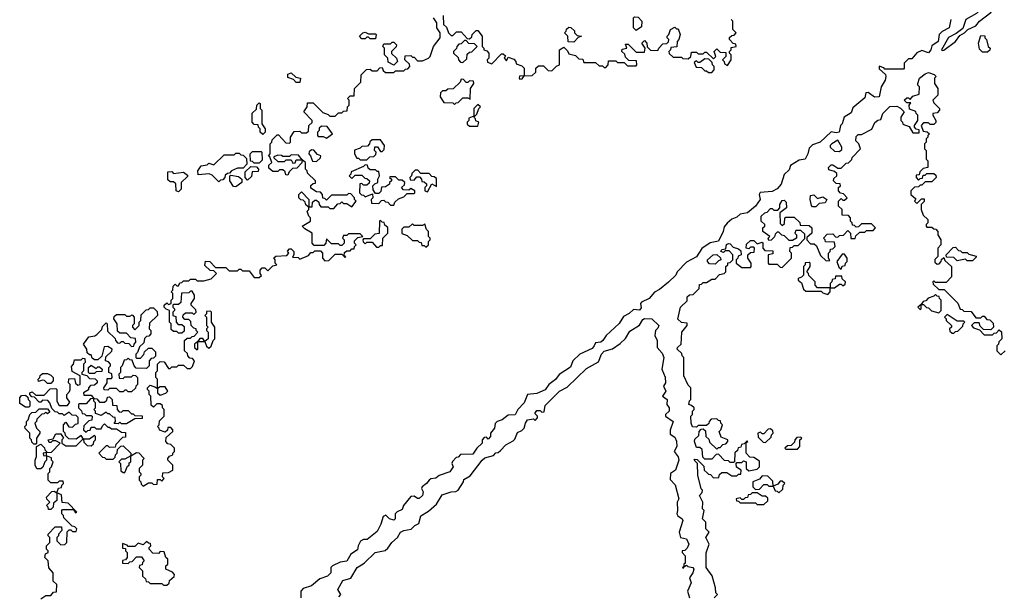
# Model space of a CAD drawing. Extents: x 2769579 to 2883812, y 684207 to 828660.
# Tile 216 of 256: x 2799860 to 2805715, y 762324 to 765754. Entities that reach past the tile are written whole.
import ezdxf

# ---------------------------------------------------------------- set-up
doc = ezdxf.new("R2010")
doc.units = 0

msp = doc.modelspace()

# ---------------------------------------------------------------- linework, layer by layer
at = {"layer": '0CON02XD'}
for points in [[(2805345, 765570), (2805355, 765572.5), (2805425, 765623.3), (2805450, 765660), (2805477.5, 765675), (2805497.5, 765695), (2805545, 765717.5), (2805567.5, 765745), (2805635, 765797.5), (2805664, 765846), (2805710, 765860), (2805708.8, 765888.8), (2805685, 765896), (2805625, 765863.3), (2805587.5, 765855), (2805569.2, 765810.8), (2805549.7, 765790.3), (2805486.7, 765755), (2805468, 765702), (2805428.8, 765671.2), (2805382.7, 765647.3), (2805342.5, 765575), (2805345, 765570)], [(2802378.3, 765778.3), (2802380, 765725), (2802398.3, 765708.3), (2802410, 765675), (2802425, 765660), (2802435, 765660), (2802458.3, 765681.7), (2802485, 765682.5), (2802521.7, 765641.7), (2802535, 765640), (2802548.3, 765651.7), (2802550, 765665), (2802561.7, 765678.3), (2802575, 765690), (2802585, 765690), (2802610, 765655), (2802610, 765595), (2802620, 765585), (2802620, 765575), (2802638.3, 765568.3), (2802650, 765555), (2802650, 765525), (2802640, 765515), (2802641.7, 765501.7), (2802668.3, 765491.7), (2802725, 765550), (2802735, 765550), (2802748.3, 765538.3), (2802740, 765525), (2802755, 765510), (2802765, 765530), (2802798.3, 765518.3), (2802810, 765505), (2802811.7, 765491.7), (2802845, 765480), (2802860, 765465), (2802860, 765420), (2802831.7, 765418.3), (2802830, 765405), (2802835, 765400), (2802848.3, 765401.7), (2802860, 765420), (2802908.3, 765421.7), (2802928.3, 765441.7), (2802930, 765465), (2802945, 765480), (2802975, 765480), (2803001.7, 765451.7), (2803025, 765450), (2803051.7, 765478.3), (2803070, 765485), (2803070, 765575), (2803095, 765590), (2803118.3, 765568.3), (2803125, 765550), (2803165, 765540), (2803185, 765520), (2803208.3, 765518.3), (2803215, 765500), (2803285, 765500), (2803305, 765480), (2803325, 765480), (2803335, 765470), (2803345, 765470), (2803360, 765485), (2803361.7, 765508.3), (2803405, 765510), (2803415, 765500), (2803455, 765500), (2803475, 765480), (2803525, 765480), (2803530, 765485), (2803528.3, 765508.3), (2803481.7, 765511.7), (2803461.7, 765531.7), (2803458.3, 765548.3), (2803440, 765565), (2803441.7, 765578.3), (2803470, 765585), (2803461.7, 765608.3), (2803478.3, 765608.3), (2803525, 765560), (2803575, 765560), (2803580, 765585), (2803560, 765615), (2803575, 765630), (2803590, 765615), (2803591.7, 765591.7), (2803611.7, 765571.7), (2803655, 765570), (2803660, 765585), (2803685, 765610), (2803707.5, 765612.5), (2803718.3, 765621.7), (2803720, 765635), (2803710, 765645), (2803710, 765655), (2803720, 765665), (2803730, 765695), (2803755, 765710), (2803765, 765700), (2803775, 765700), (2803787.5, 765665), (2803780, 765635), (2803770, 765625), (2803768.3, 765591.7), (2803731.7, 765588.3), (2803730, 765575), (2803720, 765565), (2803721.7, 765551.7), (2803745, 765530), (2803795, 765530), (2803803, 765523), (2803835, 765520), (2803850, 765535), (2803855, 765560), (2803885, 765560), (2803895, 765550), (2803925, 765550), (2803935, 765560), (2803945, 765560), (2803985, 765520), (2804000, 765535), (2803990, 765565), (2804005, 765580), (2804025, 765560), (2804058.3, 765558.3), (2804060, 765535), (2804040, 765515), (2804050, 765505), (2804051.7, 765491.7), (2804068.3, 765481.7), (2804090, 765515), (2804090, 765545), (2804080, 765555), (2804080, 765565), (2804090, 765575), (2804091.7, 765588.3), (2804120, 765595), (2804118.3, 765608.3), (2804101.7, 765611.7), (2804080, 765635), (2804081.7, 765648.3), (2804095, 765660), (2804108.3, 765661.7), (2804120, 765675), (2804100, 765695), (2804100, 765745), (2804090, 765755)], [(2801348.3, 764938.3), (2801340, 764945), (2801350, 764955), (2801350, 765015), (2801360, 765025), (2801361.7, 765038.3), (2801391.7, 765068.3), (2801398.3, 765068.3), (2801441.7, 765021.7), (2801465, 765020), (2801470, 765025), (2801470, 765055), (2801491.7, 765088.3), (2801525, 765090), (2801535, 765080), (2801565, 765080), (2801578.3, 765091.7), (2801580, 765125), (2801598.3, 765141.7), (2801600, 765155), (2801550, 765205), (2801570, 765235), (2801571.7, 765258.3), (2801605, 765260), (2801661.7, 765201.7), (2801695, 765190), (2801705, 765180), (2801735, 765180), (2801755, 765200), (2801775, 765200), (2801785, 765210), (2801808.3, 765211.7), (2801810, 765235), (2801820, 765245), (2801820, 765275), (2801810, 765285), (2801825, 765300), (2801848.3, 765301.7), (2801850, 765345), (2801888.3, 765381.7), (2801890, 765425), (2801921.7, 765458.3), (2801945, 765460), (2801955, 765450), (2801985, 765450), (2802001.7, 765468.3), (2802015, 765470), (2802021.7, 765451.7), (2802035, 765440), (2802085, 765440), (2802095, 765450), (2802145, 765450), (2802155, 765460), (2802168.3, 765461.7), (2802180, 765475), (2802178.3, 765488.3), (2802150, 765515), (2802151.7, 765538.3), (2802185, 765540), (2802195, 765530), (2802205, 765530), (2802225, 765510), (2802255, 765510), (2802290, 765525), (2802300, 765535), (2802320, 765595), (2802360, 765645), (2802360, 765675), (2802340, 765705), (2802340, 765735), (2802320, 765765)], [(2805397.5, 765755), (2805387.5, 765705), (2805346.4, 765683.6), (2805327.5, 765665), (2805322.5, 765625), (2805285, 765597.5), (2805278.8, 765575), (2805265, 765557.5), (2805225, 765570), (2805195, 765557.5), (2805165, 765520), (2805145, 765520), (2805120, 765495), (2805120, 765465), (2805115, 765460), (2805005, 765460), (2804998.3, 765468.3), (2804971.7, 765478.3), (2804971.7, 765461.7), (2805008.3, 765428.3), (2805010, 765415), (2805007.5, 765395), (2804982.5, 765355), (2804970, 765295), (2804943, 765293), (2804905, 765320), (2804891.7, 765318.3), (2804885, 765290), (2804815, 765230), (2804805, 765200), (2804762.5, 765175), (2804750, 765135), (2804740, 765125), (2804732.5, 765085), (2804715, 765080), (2804685, 765087.5), (2804620, 765025), (2804575, 765010), (2804555, 764990), (2804547.5, 764955), (2804530, 764925), (2804495, 764917.5), (2804443.6, 764886.4), (2804435, 764860), (2804406.4, 764833.6), (2804387.5, 764775), (2804365, 764748), (2804335, 764732.5), (2804263.3, 764726.7), (2804257.5, 764715), (2804263.3, 764685), (2804235.9, 764644.1), (2804187.5, 764605), (2804145, 764597.5), (2804125, 764580), (2804095, 764567.5), (2804067, 764543), (2804048.3, 764521.7), (2804042.5, 764495), (2804015, 764436.7), (2803965, 764426.7), (2803917, 764393), (2803885, 764342.5), (2803825, 764312.5), (2803770, 764255), (2803762.5, 764235), (2803717.7, 764192.3), (2803665, 764148.8), (2803635.8, 764134.2), (2803602.5, 764095), (2803557, 764073), (2803552.5, 764065), (2803555, 764040), (2803545, 764026.7), (2803510, 764030), (2803483.6, 764006.4), (2803450.7, 763989.3), (2803425, 763947.5), (2803347.5, 763875), (2803327.5, 763845), (2803315, 763836.7), (2803285, 763832.5), (2803276.7, 763815), (2803265, 763797.5), (2803190, 763765), (2803150, 763725), (2803135, 763687.5), (2803067, 763643), (2803046.4, 763613.6), (2803007.5, 763585), (2802985, 763552.5), (2802935, 763530), (2802880, 763525), (2802860, 763475), (2802822.5, 763435), (2802806.4, 763403.6), (2802765, 763402.5), (2802730, 763375), (2802700, 763365), (2802688.3, 763351.7), (2802682.5, 763325), (2802660, 763295), (2802660, 763275), (2802645, 763260), (2802635, 763270), (2802621.7, 763268.3), (2802610, 763255), (2802610, 763235), (2802577.5, 763205), (2802555, 763170), (2802481.7, 763168.3), (2802468.3, 763151.7), (2802455, 763150), (2802433, 763127), (2802430, 763115), (2802437.5, 763095), (2802417.5, 763065), (2802355, 763043.3), (2802335, 763026.7), (2802305, 763023.8), (2802294, 763016), (2802280, 762995), (2802252.5, 762975), (2802250, 762965), (2802260, 762945), (2802255, 762923.3), (2802235, 762906.7), (2802225, 762906.7), (2802205, 762920), (2802185, 762917.5), (2802142.5, 762865), (2802135, 762840), (2802105, 762827.5), (2802092.5, 762815), (2802092.5, 762785), (2802085, 762777.5), (2802060, 762785), (2802037, 762807), (2802020.7, 762799.3), (2802007, 762753), (2801985, 762710), (2801927, 762663), (2801905, 762662.5), (2801887, 762653), (2801872.5, 762625), (2801868.3, 762601.7), (2801830, 762575), (2801805, 762532.5), (2801765, 762526.7), (2801720, 762505), (2801710, 762495), (2801710, 762465), (2801690, 762445), (2801645, 762427.5), (2801595, 762387.5), (2801545, 762370), (2801532.5, 762355), (2801532.5, 762315)], [(2803525, 765690), (2803510, 765705), (2803510, 765765), (2803515, 765770), (2803538.3, 765768.3), (2803560, 765745), (2803558.3, 765711.7), (2803525, 765690)], [(2801975, 765640), (2801945, 765640), (2801935, 765650), (2801925, 765650), (2801915, 765640), (2801895, 765640), (2801880, 765655), (2801900, 765675), (2801915, 765680), (2801935, 765670), (2801975, 765670), (2801980, 765665), (2801975, 765640)], [(2803155, 765620), (2803121.7, 765621.7), (2803120, 765655), (2803100, 765675), (2803110, 765685), (2803111.7, 765698.3), (2803125, 765710), (2803137, 765707), (2803158.3, 765688.3), (2803160, 765675), (2803175, 765660), (2803200, 765655), (2803181.7, 765648.3), (2803155, 765620)], [(2805615, 765560), (2805585, 765560), (2805568.3, 765578.3), (2805562.5, 765615), (2805575, 765660), (2805598.3, 765658.3), (2805600, 765645), (2805610, 765635), (2805620, 765595), (2805630, 765585), (2805628.3, 765571.7), (2805615, 765560)], [(2802085, 765482.5), (2802051.7, 765501.7), (2802050, 765525), (2802030, 765545), (2802030, 765585), (2802020, 765595), (2802025, 765610), (2802065, 765610), (2802075, 765620), (2802085, 765620), (2802100, 765605), (2802098.3, 765591.7), (2802070, 765565), (2802071.7, 765551.7), (2802100, 765525), (2802107.5, 765505), (2802085, 765482.5)], [(2802495, 765500), (2802518.3, 765521.7), (2802521.7, 765548.3), (2802535, 765560), (2802548.3, 765561.7), (2802580, 765595), (2802565, 765610), (2802531.7, 765611.7), (2802515, 765630), (2802505, 765630), (2802485, 765610), (2802471.7, 765608.3), (2802460, 765595), (2802458.3, 765581.7), (2802440, 765565), (2802440, 765555), (2802468.3, 765528.3), (2802470, 765515), (2802481.7, 765501.7), (2802495, 765500)], [(2803975, 765440), (2803990, 765455), (2803990, 765475), (2803980, 765485), (2803978.3, 765498.3), (2803958.3, 765518.3), (2803935, 765520), (2803905, 765500), (2803895, 765500), (2803885, 765510), (2803871.7, 765498.3), (2803881.7, 765471.7), (2803915, 765470), (2803935, 765450), (2803945, 765450), (2803955, 765440), (2803975, 765440)], [(2801525, 765380), (2801505, 765380), (2801488.3, 765398.3), (2801455, 765410), (2801455, 765430), (2801475, 765437.5), (2801501.7, 765411.7), (2801530, 765405), (2801525, 765380)], [(2804831.7, 764468.3), (2804855, 764490), (2804885, 764490), (2804895, 764500), (2804935, 764500), (2804950, 764515), (2804925, 764540), (2804865, 764540), (2804848.3, 764521.7), (2804835, 764520), (2804825, 764530), (2804811.7, 764531.7), (2804810, 764545), (2804800, 764555), (2804800, 764575), (2804788.3, 764588.3), (2804751.7, 764591.7), (2804750, 764625), (2804730, 764645), (2804730, 764675), (2804745, 764690), (2804755, 764680), (2804765, 764680), (2804780, 764695), (2804758.3, 764718.3), (2804741.7, 764721.7), (2804730, 764735), (2804730, 764755), (2804740, 764765), (2804738.3, 764778.3), (2804715, 764780), (2804700, 764795), (2804701.7, 764808.3), (2804720, 764825), (2804718.3, 764838.3), (2804705, 764850), (2804671.7, 764861.7), (2804670, 764875), (2804685, 764890), (2804695, 764890), (2804725, 764870), (2804745, 764870), (2804775, 764900), (2804788.3, 764901.7), (2804808.3, 764921.7), (2804810, 764935), (2804860, 764985), (2804850, 765015), (2804833, 765033), (2804835, 765060), (2804845, 765070), (2804865, 765070), (2804926.4, 765103.6), (2804945, 765142.5), (2804963.3, 765156.7), (2804980, 765160), (2804992.5, 765195), (2805035, 765237.5), (2805075, 765240), (2805098.3, 765228.3), (2805120, 765205), (2805100, 765175), (2805100, 765155), (2805110, 765145), (2805111.7, 765131.7), (2805148.3, 765118.3), (2805171.7, 765081.7), (2805208.3, 765081.7), (2805208.3, 765098.3), (2805191.7, 765101.7), (2805180, 765115), (2805180, 765125), (2805200, 765155), (2805200, 765185), (2805190, 765195), (2805188.3, 765208.3), (2805151.7, 765221.7), (2805150, 765245), (2805158.3, 765258.3), (2805135, 765260), (2805120, 765275), (2805135, 765290), (2805145, 765290), (2805155, 765280), (2805171.7, 765298.3), (2805208.3, 765311.7), (2805210, 765355), (2805200, 765365), (2805200, 765375), (2805211.2, 765405), (2805245, 765432.5), (2805265, 765440), (2805297, 765427), (2805310, 765415), (2805300, 765405), (2805300, 765375), (2805320, 765345), (2805320, 765305), (2805290, 765275), (2805295, 765260), (2805330, 765225), (2805330, 765215), (2805315, 765200), (2805290, 765195), (2805290, 765185), (2805307.5, 765155), (2805307, 765143), (2805295, 765130), (2805275, 765130), (2805265, 765140), (2805235, 765140), (2805220, 765125), (2805231.7, 765091.7), (2805257, 765087), (2805270, 765075), (2805260, 765065), (2805260, 765055), (2805250, 765045), (2805250, 765025), (2805240, 765015), (2805240, 764985), (2805250, 764975), (2805250, 764925), (2805260, 764915), (2805260, 764875), (2805231.7, 764868.3), (2805211.7, 764848.3), (2805208.3, 764831.7), (2805191.7, 764828.3), (2805190, 764815), (2805205, 764800), (2805215, 764810), (2805228.3, 764811.7), (2805231.7, 764828.3), (2805245, 764830), (2805255, 764840), (2805295, 764840), (2805308.3, 764828.3), (2805310, 764815), (2805285, 764790), (2805245, 764790), (2805225, 764770), (2805215, 764770), (2805205, 764760), (2805181.7, 764758.3), (2805160, 764735), (2805160, 764715), (2805188.3, 764688.3), (2805180, 764675), (2805195, 764660), (2805221.7, 764688.3), (2805238.3, 764688.3), (2805238.3, 764671.7), (2805220, 764655), (2805220, 764625), (2805231.7, 764591.7), (2805260, 764565), (2805260, 764545), (2805250, 764535), (2805250, 764525), (2805255, 764520), (2805285, 764520), (2805295, 764510), (2805308.3, 764508.3), (2805320, 764495), (2805320, 764475), (2805337.5, 764445), (2805337.5, 764415), (2805320, 764395), (2805320, 764345), (2805301.7, 764328.3), (2805301.7, 764311.7), (2805315, 764300), (2805328.3, 764301.7), (2805340, 764315), (2805341.7, 764328.3), (2805355, 764340), (2805361.7, 764321.7), (2805400, 764285), (2805400, 764225), (2805368.3, 764191.7), (2805305, 764190), (2805295, 764200), (2805290, 764195), (2805291.7, 764181.7), (2805325, 764150), (2805358.3, 764148.3), (2805438.3, 764068.3), (2805451.7, 764031.7), (2805465, 764030), (2805475, 764020), (2805518.3, 764018.3), (2805545, 763980), (2805575, 763980), (2805585, 763990), (2805595, 763990), (2805611.7, 763971.7), (2805628.3, 763968.3), (2805648.3, 763948.3), (2805650, 763925), (2805635, 763910), (2805591.7, 763911.7), (2805571.7, 763931.7), (2805565, 763950), (2805535, 763950), (2805520, 763935), (2805531.7, 763921.7), (2805568.3, 763908.3), (2805595, 763880), (2805645, 763880), (2805655, 763890), (2805668.3, 763891.7), (2805685, 763910), (2805698.3, 763898.3), (2805700, 763855), (2805681.7, 763838.3), (2805680, 763825), (2805670, 763815), (2805670, 763785), (2805695, 763760), (2805720, 763785)], [(2802445, 765250), (2802455, 765260), (2802468.3, 765261.7), (2802495, 765290), (2802525, 765290), (2802538.3, 765281.7), (2802540, 765345), (2802560, 765375), (2802558.3, 765388.3), (2802535, 765390), (2802525, 765380), (2802515, 765380), (2802498.3, 765398.3), (2802485, 765400), (2802478.3, 765381.7), (2802438.3, 765341.7), (2802405, 765340), (2802395, 765330), (2802375, 765330), (2802361.7, 765318.3), (2802360, 765295), (2802381.7, 765261.7), (2802435, 765260), (2802445, 765250)], [(2801305, 765070), (2801290, 765085), (2801290, 765105), (2801280, 765115), (2801278.3, 765128.3), (2801255, 765130), (2801242.5, 765145), (2801243, 765197), (2801268.3, 765221.7), (2801270, 765245), (2801285, 765260), (2801290, 765255), (2801290, 765225), (2801300, 765215), (2801300, 765135), (2801320, 765105), (2801320, 765085), (2801305, 765070)], [(2802585, 765120), (2802590, 765145), (2802571.7, 765151.7), (2802570, 765165), (2802560, 765175), (2802578.3, 765191.7), (2802590, 765225), (2802600, 765235), (2802585, 765250), (2802560, 765225), (2802560, 765180), (2802531.7, 765168.3), (2802530, 765155), (2802520, 765145), (2802521.7, 765131.7), (2802535, 765120), (2802585, 765120)], [(2801685, 765050), (2801720, 765075), (2801688.3, 765118.3), (2801655, 765120), (2801641.7, 765108.3), (2801640, 765095), (2801630, 765085), (2801630, 765065), (2801635, 765060), (2801665, 765060), (2801685, 765050)], [(2801925, 764920), (2801941.7, 764938.3), (2801965, 764940), (2801978.3, 764951.7), (2801980, 764965), (2801970, 764975), (2801971.7, 764998.3), (2801988.3, 764998.3), (2802005, 764970), (2802015, 764970), (2802028.3, 764981.7), (2802030, 765005), (2802005, 765040), (2801955, 765040), (2801941.7, 765028.3), (2801940, 765015), (2801928.3, 765001.7), (2801895, 765000), (2801885, 764990), (2801851.7, 764978.3), (2801850, 764955), (2801865, 764930), (2801875, 764930), (2801885, 764920), (2801925, 764920)], [(2804735, 764970), (2804748.3, 764981.7), (2804748.8, 764995), (2804725, 765037.5), (2804690, 765015), (2804680, 765005), (2804680, 764995), (2804705, 764972.5), (2804735, 764970)], [(2801045, 764790), (2801005, 764830), (2800987, 764837), (2800921.7, 764831.7), (2800920, 764855), (2800940, 764885), (2800975, 764890), (2800985, 764900), (2801015, 764890), (2801075, 764950), (2801135, 764950), (2801145, 764960), (2801165, 764960), (2801175, 764950), (2801188.3, 764948.3), (2801208.3, 764928.3), (2801210, 764895), (2801188.3, 764871.7), (2801155, 764870), (2801120, 764855), (2801108.3, 764841.7), (2801095, 764840), (2801081.7, 764828.3), (2801080, 764815), (2801068.3, 764801.7), (2801055, 764800), (2801045, 764790)], [(2801285, 764900), (2801255, 764900), (2801245, 764910), (2801231.7, 764911.7), (2801230, 764955), (2801245, 764970), (2801295, 764970), (2801300, 764965), (2801301.7, 764918.3), (2801285, 764900)], [(2801625, 764910), (2801648.3, 764931.7), (2801650, 764945), (2801631.7, 764951.7), (2801608.3, 764978.3), (2801595, 764980), (2801581.7, 764968.3), (2801580, 764955), (2801590, 764945), (2801601.7, 764911.7), (2801625, 764910)], [(2800158.3, 763478.3), (2800140, 763505), (2800140, 763525), (2800157, 763543), (2800160, 763555), (2800160, 763585), (2800150, 763595), (2800151.7, 763618.3), (2800185, 763620), (2800191.7, 763591.7), (2800205, 763580), (2800220, 763585), (2800220, 763635), (2800171.7, 763661.7), (2800168.3, 763691.7), (2800180, 763705), (2800185, 763730), (2800225, 763730), (2800235, 763740), (2800248.3, 763738.3), (2800250, 763715), (2800240, 763705), (2800240, 763665), (2800230, 763655), (2800230, 763645), (2800258.3, 763638.3), (2800275, 763620), (2800308.3, 763618.3), (2800320, 763605), (2800320, 763595), (2800305, 763580), (2800281.7, 763578.3), (2800270, 763565), (2800268.3, 763551.7), (2800240, 763535), (2800241.7, 763521.7), (2800285, 763520), (2800300, 763500), (2800281.7, 763498.3), (2800255, 763470), (2800215, 763470), (2800210, 763465), (2800210, 763445), (2800228.3, 763428.3), (2800231.7, 763411.7), (2800245, 763410), (2800255, 763400), (2800285, 763400), (2800290, 763395), (2800288.3, 763371.7), (2800271.7, 763368.3), (2800241.7, 763338.3), (2800240, 763315), (2800255, 763300), (2800265, 763310), (2800278.3, 763311.7), (2800285, 763330), (2800305, 763330), (2800315, 763320), (2800345, 763320), (2800351.7, 763338.3), (2800365, 763350), (2800385, 763330), (2800395, 763330), (2800405, 763320), (2800435, 763320), (2800465, 763300), (2800488.3, 763298.3), (2800488.3, 763271.7), (2800471.7, 763268.3), (2800431.7, 763228.3), (2800428.3, 763211.7), (2800395, 763210), (2800385, 763220), (2800375, 763220), (2800330, 763175), (2800351.7, 763151.7), (2800365, 763150), (2800375, 763140), (2800415, 763140), (2800428.3, 763151.7), (2800430, 763165), (2800440, 763175), (2800441.7, 763198.3), (2800461.7, 763218.3), (2800475, 763220), (2800520, 763175), (2800520, 763160), (2800485, 763140), (2800465, 763140), (2800450, 763125), (2800460, 763115), (2800461.7, 763071.7), (2800475, 763060), (2800485, 763060), (2800501.7, 763098.3), (2800510, 763105), (2800511.7, 763118.3), (2800520, 763125), (2800520, 763160), (2800555, 763180), (2800568.3, 763178.3), (2800600, 763145), (2800590, 763135), (2800590, 763105), (2800570, 763085), (2800570, 763065), (2800580, 763055), (2800580, 763045), (2800570, 763035), (2800570, 763015), (2800580, 763005), (2800581.7, 762991.7), (2800595, 762980), (2800625, 763000), (2800645, 763000), (2800655, 762990), (2800678.3, 762991.7), (2800680, 763020), (2800695, 763020), (2800705, 763010), (2800720, 763025), (2800710, 763035), (2800711.7, 763058.3), (2800745, 763060), (2800770, 763075), (2800770, 763105), (2800740, 763135), (2800740, 763145), (2800751.7, 763158.3), (2800770, 763165), (2800770, 763175), (2800780, 763185), (2800780, 763205), (2800758.3, 763228.3), (2800741.7, 763231.7), (2800730, 763245), (2800731.7, 763268.3), (2800770, 763305), (2800770, 763315), (2800758.3, 763328.3), (2800741.7, 763328.3), (2800738.3, 763311.7), (2800725, 763300), (2800691.7, 763311.7), (2800690, 763325), (2800680, 763335), (2800690, 763345), (2800691.7, 763368.3), (2800720, 763395), (2800720, 763435), (2800710, 763445), (2800708.3, 763458.3), (2800695, 763470), (2800675, 763470), (2800655, 763450), (2800641.7, 763461.7), (2800640, 763515), (2800630, 763525), (2800630, 763545), (2800620, 763555), (2800620, 763565), (2800635, 763580), (2800668.3, 763568.3), (2800680, 763560), (2800680, 763535), (2800695, 763520), (2800728.3, 763531.7), (2800740, 763545), (2800725, 763570), (2800695, 763570), (2800680, 763560), (2800680, 763615), (2800670, 763625), (2800670, 763655), (2800680, 763665), (2800680, 763705), (2800695, 763720), (2800718.3, 763718.3), (2800745, 763680), (2800755, 763680), (2800765, 763690), (2800795, 763690), (2800805, 763700), (2800835, 763700), (2800855, 763680), (2800875, 763680), (2800888.3, 763691.7), (2800900, 763725), (2800888.3, 763738.3), (2800871.7, 763741.7), (2800860, 763755), (2800858.3, 763768.3), (2800840, 763785), (2800840, 763845), (2800855, 763860), (2800875, 763860), (2800885, 763870), (2800898.3, 763871.7), (2800920, 763895), (2800910, 763905), (2800910, 763915), (2800895, 763920), (2800880, 763935), (2800878.3, 763958.3), (2800865, 763970), (2800841.7, 763971.7), (2800830, 763985), (2800831.7, 763998.3), (2800845, 764010), (2800885, 764010), (2800895, 764000), (2800910, 764015), (2800908.3, 764028.3), (2800880, 764055), (2800880, 764065), (2800900, 764095), (2800900, 764115), (2800885, 764140), (2800875, 764140), (2800865, 764130), (2800821.7, 764128.3), (2800818.3, 764071.7), (2800805, 764060), (2800775, 764060), (2800770, 764055), (2800770, 764045), (2800780, 764035), (2800780, 764025), (2800770, 764015), (2800770, 763995), (2800788.3, 763988.3), (2800790, 763955), (2800801.7, 763941.7), (2800825, 763940), (2800838.3, 763928.3), (2800838.3, 763901.7), (2800825, 763890), (2800805, 763890), (2800795, 763900), (2800775, 763900), (2800761.7, 763911.7), (2800760, 763945), (2800750, 763955), (2800750, 764025), (2800731.7, 764031.7), (2800720, 764045), (2800720, 764055), (2800735, 764070), (2800745, 764060), (2800760, 764065), (2800760, 764085), (2800770, 764095), (2800770, 764125), (2800760, 764135), (2800770, 764145), (2800771.7, 764168.3), (2800785, 764180), (2800795, 764170), (2800805, 764170), (2800811.7, 764188.3), (2800825, 764190), (2800835, 764200), (2800865, 764200), (2800875, 764210), (2800905, 764210), (2800915, 764200), (2800955, 764200), (2800998.3, 764211.7), (2801030, 764245), (2801015, 764260), (2800991.7, 764261.7), (2800961.7, 764291.7), (2800965, 764317.5), (2800990, 764315), (2801025, 764280), (2801085, 764280), (2801105, 764260), (2801155, 764260), (2801165, 764270), (2801175, 764270), (2801185, 764260), (2801225, 764260), (2801255, 764220), (2801285, 764220), (2801298.3, 764231.7), (2801290, 764245), (2801290, 764265), (2801301.7, 764278.3), (2801318.3, 764278.3), (2801335, 764260), (2801358.3, 764281.7), (2801365, 764290), (2801390, 764295), (2801380, 764305), (2801380, 764325), (2801371.7, 764338.3), (2801382.5, 764347.5), (2801448.3, 764351.7), (2801460, 764365), (2801453, 764377), (2801465, 764390), (2801475, 764390), (2801490, 764375), (2801490, 764355), (2801481.7, 764341.7), (2801515, 764340), (2801525, 764330), (2801578.3, 764351.7), (2801591.7, 764368.3), (2801605, 764370), (2801615, 764380), (2801648.3, 764378.3), (2801660, 764365), (2801660, 764335), (2801675, 764320), (2801698.3, 764321.7), (2801735, 764360), (2801775, 764360), (2801795, 764340), (2801800, 764345), (2801790, 764350), (2801791.7, 764368.3), (2801805, 764380), (2801825, 764380), (2801835, 764390), (2801848.3, 764391.7), (2801850, 764405), (2801860, 764415), (2801850, 764425), (2801851.7, 764438.3), (2801871.7, 764458.3), (2801900, 764465), (2801885, 764480), (2801815, 764480), (2801805, 764470), (2801785, 764470), (2801780, 764455), (2801790, 764445), (2801790, 764425), (2801775, 764410), (2801765, 764410), (2801755, 764420), (2801715, 764420), (2801685, 764450), (2801680, 764425), (2801668.3, 764411.7), (2801611.7, 764411.7), (2801600, 764425), (2801600, 764485), (2801555, 764510), (2801540, 764525), (2801590, 764555), (2801590, 764575), (2801580, 764585), (2801570, 764615), (2801580, 764625), (2801580, 764640), (2801598.3, 764641.7), (2801601.7, 764668.3), (2801615, 764680), (2801625, 764680), (2801638.3, 764668.3), (2801640, 764655), (2801651.7, 764641.7), (2801695, 764640), (2801705, 764630), (2801728.3, 764631.7), (2801751.7, 764658.3), (2801765, 764660), (2801775, 764670), (2801785, 764660), (2801805, 764660), (2801835, 764640), (2801860, 764675), (2801850, 764685), (2801850, 764695), (2801828.3, 764718.3), (2801815, 764720), (2801805, 764710), (2801715, 764710), (2801685, 764680), (2801675, 764690), (2801661.7, 764691.7), (2801660, 764715), (2801648.3, 764728.3), (2801625, 764730), (2801591.7, 764751.7), (2801591.7, 764768.3), (2801605, 764780), (2801618.3, 764781.7), (2801620, 764795), (2801571.7, 764841.7), (2801570, 764855), (2801560, 764865), (2801560, 764905), (2801540, 764920), (2801518.3, 764948.3), (2801475, 764950), (2801465, 764940), (2801425, 764940), (2801417, 764947), (2801395, 764947.5), (2801371.7, 764938.3), (2801371.7, 764931.7), (2801395, 764910), (2801435, 764910), (2801445, 764920), (2801475, 764920), (2801485, 764900), (2801498.3, 764901.7), (2801505, 764920), (2801540, 764920), (2801538.3, 764901.7), (2801508.3, 764871.7), (2801481.7, 764868.3), (2801461.7, 764848.3), (2801455, 764830), (2801441.7, 764831.7), (2801438.3, 764848.3), (2801425, 764860), (2801405, 764860), (2801395, 764850), (2801365, 764850), (2801341.7, 764871.7), (2801341.7, 764888.3), (2801360, 764905), (2801348.3, 764938.3)], [(2800805, 764730), (2800790, 764735), (2800788.3, 764778.3), (2800775, 764790), (2800755, 764790), (2800741.7, 764801.7), (2800741.7, 764848.3), (2800765, 764850), (2800775, 764840), (2800835, 764847.5), (2800858.3, 764828.3), (2800858.3, 764821.7), (2800820, 764785), (2800820, 764745), (2800805, 764730)], [(2801215, 764800), (2801200, 764815), (2801201.7, 764848.3), (2801235, 764880), (2801268.3, 764878.3), (2801280, 764865), (2801278.3, 764851.7), (2801241.7, 764848.3), (2801238.3, 764821.7), (2801215, 764800)], [(2802085, 764650), (2802091.7, 764668.3), (2802111.7, 764688.3), (2802145, 764700), (2802165, 764720), (2802205, 764720), (2802210, 764725), (2802210, 764735), (2802185, 764750), (2802175, 764740), (2802141.7, 764741.7), (2802130, 764755), (2802148.3, 764771.7), (2802150, 764785), (2802135, 764800), (2802115, 764800), (2802095, 764820), (2802065, 764820), (2802060, 764815), (2802070, 764805), (2802070, 764795), (2802060, 764785), (2802060, 764775), (2802035, 764760), (2802011.7, 764758.3), (2802008.3, 764731.7), (2801995, 764720), (2801975, 764720), (2801962.5, 764742.5), (2801960, 764765), (2801971.7, 764778.3), (2801990, 764785), (2801990, 764805), (2802000, 764825), (2801995, 764850), (2801985, 764850), (2801975, 764860), (2801945, 764860), (2801931.7, 764871.7), (2801928.3, 764888.3), (2801915, 764890), (2801905, 764880), (2801831.7, 764848.3), (2801830, 764835), (2801820, 764825), (2801835, 764810), (2801855, 764830), (2801895, 764830), (2801911.7, 764811.7), (2801925, 764810), (2801940, 764795), (2801938.3, 764781.7), (2801925, 764770), (2801905, 764770), (2801895, 764780), (2801881.7, 764778.3), (2801880, 764725), (2801891.7, 764711.7), (2801905, 764710), (2801915, 764700), (2801958.3, 764718.3), (2801960, 764695), (2801950, 764685), (2801951.7, 764661.7), (2801995, 764660), (2802011.7, 764678.3), (2802025, 764680), (2802035, 764670), (2802048.3, 764668.3), (2802065, 764650), (2802085, 764650)], [(2802285, 764730), (2802311.7, 764778.3), (2802338.3, 764761.7), (2802338.3, 764808.3), (2802325, 764820), (2802311.7, 764821.7), (2802295, 764840), (2802245, 764840), (2802228.3, 764858.3), (2802211.7, 764858.3), (2802191.7, 764838.3), (2802190, 764825), (2802180, 764815), (2802181.7, 764801.7), (2802205, 764800), (2802221.7, 764818.3), (2802238.3, 764818.3), (2802250, 764805), (2802251.7, 764791.7), (2802265, 764790), (2802278.3, 764778.3), (2802280, 764765), (2802270, 764755), (2802270, 764735), (2802285, 764730)], [(2801145, 764760), (2801131.7, 764761.7), (2801110, 764795), (2801110, 764825), (2801115, 764830), (2801161.7, 764821.7), (2801180, 764805), (2801180, 764785), (2801145, 764760)], [(2801580, 764640), (2801575, 764640), (2801561.7, 764651.7), (2801558.3, 764668.3), (2801545, 764680), (2801531.7, 764681.7), (2801520, 764695), (2801520, 764715), (2801535, 764730), (2801580, 764685), (2801580, 764640)], [(2803990, 762315), (2804010, 762335), (2804000, 762345), (2803997.5, 762375), (2803977, 762447), (2803942.5, 762495), (2803943, 762583), (2803960, 762635), (2803940, 762675), (2803960, 762705), (2803940, 762725), (2803940, 762765), (2803920, 762785), (2803930, 762835), (2803920, 762845), (2803922.5, 762885), (2803902.5, 762925), (2803918.3, 762941.7), (2803920, 762955), (2803913, 762963), (2803892.5, 763045), (2803890, 763115), (2803870, 763135), (2803875, 763140), (2803888.3, 763138.3), (2803928.3, 763098.3), (2803930, 763075), (2803948.3, 763058.3), (2803955, 763050), (2803968.3, 763048.3), (2803985, 763030), (2804018.3, 763031.7), (2804021.7, 763048.3), (2804035, 763060), (2804065, 763060), (2804095, 763040), (2804125, 763040), (2804135, 763050), (2804148.3, 763051.7), (2804150, 763075), (2804121.7, 763091.7), (2804120, 763115), (2804125, 763120), (2804155, 763120), (2804165, 763130), (2804180, 763125), (2804180, 763085), (2804195, 763070), (2804245, 763080), (2804260, 763095), (2804258.3, 763128.3), (2804225, 763150), (2804201.7, 763151.7), (2804180, 763175), (2804180, 763240), (2804190, 763245), (2804185, 763250), (2804168.3, 763231.7), (2804151.7, 763228.3), (2804148.3, 763211.7), (2804131.7, 763208.3), (2804128.3, 763191.7), (2804111.7, 763178.3), (2804110, 763125), (2804105, 763120), (2804085, 763120), (2804075, 763130), (2804051.7, 763131.7), (2804015, 763170), (2804001.7, 763168.3), (2803975, 763140), (2803935, 763140), (2803921.7, 763151.7), (2803918.3, 763198.3), (2803905, 763210), (2803885, 763210), (2803872.5, 763245), (2803875, 763260), (2803898.3, 763281.7), (2803900, 763305), (2803911.7, 763318.3), (2803925, 763320), (2803938.3, 763308.3), (2803940, 763275), (2803958.3, 763258.3), (2803961.7, 763241.7), (2804005, 763200), (2804015, 763210), (2804025, 763210), (2804041.7, 763228.3), (2804058.3, 763231.7), (2804070, 763245), (2804070, 763255), (2804031.7, 763271.7), (2804020, 763305), (2804030, 763315), (2804040, 763345), (2804030, 763355), (2804028.3, 763368.3), (2804015, 763370), (2804005, 763380), (2803971.7, 763378.3), (2803960, 763365), (2803958.3, 763351.7), (2803945, 763340), (2803895, 763340), (2803885, 763330), (2803861.7, 763331.7), (2803852.5, 763355), (2803850, 763395), (2803860, 763405), (2803860, 763425), (2803870, 763435), (2803870, 763445), (2803855, 763460), (2803840, 763465), (2803843, 763487), (2803850, 763495), (2803850, 763565), (2803835, 763580), (2803810, 763635), (2803810, 763745), (2803800, 763755), (2803798.3, 763768.3), (2803770, 763795), (2803771.2, 763805), (2803792.5, 763825), (2803797.5, 763895), (2803830, 763935), (2803828.3, 763948.3), (2803795, 763952.5), (2803773.6, 763973.6), (2803790, 764045), (2803828.3, 764081.7), (2803830, 764105), (2803843, 764117), (2803865, 764120), (2803900, 764155), (2803901.7, 764178.3), (2803915, 764180), (2803925, 764190), (2803945, 764190), (2803975, 764210), (2803995, 764210), (2804021.7, 764238.3), (2804050, 764245), (2804060, 764255), (2804060, 764285), (2804070, 764295), (2804071.7, 764308.3), (2804085, 764310), (2804100, 764325), (2804100, 764355), (2804078.3, 764378.3), (2804055, 764380), (2804045, 764370), (2804030, 764375), (2804035, 764387.5), (2804058.3, 764391.7), (2804063.9, 764416.1), (2804075, 764422.5), (2804085, 764420), (2804101.7, 764401.7), (2804135, 764390), (2804148.3, 764378.3), (2804150, 764355), (2804131.7, 764348.3), (2804130, 764335), (2804120, 764325), (2804120, 764305), (2804155, 764280), (2804205, 764280), (2804210, 764285), (2804210, 764305), (2804190, 764335), (2804190, 764355), (2804205, 764370), (2804228.3, 764371.7), (2804230, 764395), (2804225, 764400), (2804205, 764400), (2804195, 764390), (2804180, 764395), (2804181.7, 764418.3), (2804205, 764440), (2804225, 764440), (2804245, 764420), (2804275, 764430), (2804280, 764425), (2804280, 764395), (2804291.7, 764381.7), (2804338.3, 764378.3), (2804338.3, 764361.7), (2804310, 764355), (2804310, 764305), (2804315, 764300), (2804365, 764300), (2804381.7, 764281.7), (2804395, 764280), (2804450, 764335), (2804450, 764365), (2804440, 764375), (2804441.7, 764398.3), (2804455, 764400), (2804465, 764410), (2804488.3, 764411.7), (2804528.3, 764451.7), (2804528.3, 764478.3), (2804505, 764500), (2804475, 764500), (2804470, 764485), (2804480, 764475), (2804480, 764455), (2804455, 764440), (2804435, 764440), (2804408.3, 764468.3), (2804391.7, 764471.7), (2804375, 764490), (2804365, 764490), (2804351.7, 764478.3), (2804348.3, 764461.7), (2804328.3, 764441.7), (2804315, 764440), (2804310, 764455), (2804320, 764465), (2804280, 764495), (2804280, 764515), (2804290, 764525), (2804290, 764535), (2804270, 764555), (2804270, 764585), (2804290, 764605), (2804305, 764610), (2804325, 764630), (2804335, 764630), (2804345, 764620), (2804368.3, 764621.7), (2804380, 764635), (2804380, 764655), (2804395, 764677.5), (2804405, 764680), (2804418.3, 764668.3), (2804420, 764635), (2804380, 764605), (2804381.7, 764541.7), (2804395, 764530), (2804408.3, 764541.7), (2804410, 764575), (2804415, 764580), (2804465, 764580), (2804498.3, 764548.3), (2804501.7, 764531.7), (2804555, 764530), (2804570, 764515), (2804570, 764485), (2804541.7, 764458.3), (2804540, 764445), (2804561.7, 764421.7), (2804585, 764420), (2804598.3, 764408.3), (2804621.7, 764351.7), (2804655, 764320), (2804678.3, 764321.7), (2804670, 764335), (2804670, 764365), (2804680, 764375), (2804681.7, 764388.3), (2804695, 764390), (2804710, 764405), (2804705, 764430), (2804651.7, 764431.7), (2804650, 764445), (2804640, 764455), (2804661.7, 764478.3), (2804695, 764480), (2804711.7, 764461.7), (2804725, 764460), (2804735, 764470), (2804758.3, 764471.7), (2804785, 764500), (2804800, 764485), (2804801.7, 764451.7), (2804828.3, 764451.7), (2804831.7, 764468.3)], [(2804595, 764640), (2804575, 764640), (2804568.3, 764648.3), (2804560, 764685), (2804561.7, 764708.3), (2804581.7, 764711.7), (2804605, 764690), (2804635, 764700), (2804660, 764685), (2804650, 764665), (2804615, 764660), (2804595, 764640)], [(2801995, 764400), (2802005, 764410), (2802018.3, 764411.7), (2802020, 764455), (2802050, 764485), (2802048.3, 764518.3), (2802031.7, 764531.7), (2802028.3, 764548.3), (2802015, 764550), (2802005, 764560), (2802000, 764555), (2801998.3, 764481.7), (2801971.7, 764478.3), (2801945, 764450), (2801905, 764450), (2801900, 764445), (2801901.7, 764431.7), (2801915, 764420), (2801925, 764430), (2801955, 764430), (2801981.7, 764401.7), (2801995, 764400)], [(2802275, 764400), (2802290, 764415), (2802290, 764435), (2802300, 764445), (2802300, 764455), (2802290, 764465), (2802290, 764495), (2802280, 764505), (2802268.3, 764538.3), (2802255, 764530), (2802205, 764530), (2802195, 764540), (2802175, 764520), (2802145, 764520), (2802131.7, 764508.3), (2802131.7, 764481.7), (2802165, 764470), (2802195, 764440), (2802225, 764440), (2802235, 764430), (2802248.3, 764428.3), (2802251.7, 764411.7), (2802265, 764410), (2802275, 764400)], [(2805525, 764320), (2805495, 764320), (2805485, 764330), (2805435, 764320), (2805415, 764340), (2805371.7, 764341.7), (2805370, 764355), (2805411.7, 764398.3), (2805425, 764400), (2805441.7, 764381.7), (2805455, 764380), (2805465, 764370), (2805495, 764370), (2805505, 764360), (2805548.3, 764348.3), (2805548.3, 764341.7), (2805525, 764320)], [(2803995, 764300), (2803961.7, 764301.7), (2803950, 764315), (2803950, 764325), (2803983.9, 764356.1), (2804005, 764357.5), (2804028.3, 764338.3), (2804030, 764325), (2804015, 764320), (2803995, 764300)], [(2804745, 764270), (2804751.7, 764288.3), (2804768.3, 764291.7), (2804770, 764305), (2804780, 764315), (2804780, 764335), (2804765, 764360), (2804751.7, 764358.3), (2804720, 764315), (2804731.7, 764281.7), (2804745, 764270)], [(2804665, 764120), (2804680, 764135), (2804680, 764160), (2804705, 764160), (2804735, 764180), (2804745, 764180), (2804755, 764170), (2804768.3, 764181.7), (2804770, 764195), (2804751.7, 764211.7), (2804748.3, 764228.3), (2804711.7, 764228.3), (2804708.3, 764211.7), (2804691.7, 764208.3), (2804690, 764195), (2804680, 764185), (2804680, 764160), (2804605, 764160), (2804590, 764175), (2804590, 764195), (2804551.7, 764231.7), (2804550, 764245), (2804540, 764255), (2804560, 764285), (2804560, 764305), (2804555, 764310), (2804531.7, 764308.3), (2804530, 764295), (2804520, 764285), (2804520, 764235), (2804508.3, 764221.7), (2804490, 764215), (2804490, 764205), (2804508.3, 764188.3), (2804521.7, 764151.7), (2804535, 764140), (2804625, 764140), (2804635, 764130), (2804665, 764120)], [(2805325, 764010), (2805340, 764025), (2805340, 764085), (2805330, 764095), (2805328.3, 764108.3), (2805315, 764110), (2805305, 764120), (2805295, 764110), (2805261.7, 764098.3), (2805248.3, 764081.7), (2805231.7, 764078.3), (2805220, 764060), (2805200, 764045), (2805215, 764030), (2805220, 764035), (2805220, 764060), (2805235, 764060), (2805251.7, 764041.7), (2805265, 764040), (2805283, 764023), (2805325, 764010)], [(2800525, 763540), (2800505, 763540), (2800495, 763550), (2800485, 763550), (2800475, 763540), (2800455, 763540), (2800435, 763560), (2800395, 763560), (2800385, 763550), (2800361.7, 763551.7), (2800360, 763565), (2800380, 763595), (2800380, 763620), (2800405, 763620), (2800410, 763625), (2800408.3, 763648.3), (2800390, 763655), (2800390, 763685), (2800400, 763695), (2800400, 763705), (2800388.3, 763718.3), (2800370, 763725), (2800371.7, 763748.3), (2800408.3, 763781.7), (2800410, 763795), (2800385, 763810), (2800361.7, 763808.3), (2800348.3, 763751.7), (2800325, 763730), (2800305, 763730), (2800291.7, 763741.7), (2800285, 763760), (2800275, 763760), (2800261.7, 763771.7), (2800260, 763795), (2800240, 763825), (2800271.7, 763868.3), (2800307, 763873), (2800318.3, 763881.7), (2800348.3, 763911.7), (2800351.7, 763928.3), (2800375, 763950), (2800380, 763945), (2800381.7, 763901.7), (2800428.3, 763858.3), (2800430, 763845), (2800441.7, 763831.7), (2800455, 763830), (2800465, 763840), (2800475, 763840), (2800485, 763830), (2800508.3, 763828.3), (2800525, 763810), (2800538.3, 763811.7), (2800540, 763825), (2800550, 763835), (2800548.3, 763858.3), (2800521.7, 763861.7), (2800495, 763890), (2800455, 763890), (2800441.7, 763901.7), (2800440, 763945), (2800420, 763975), (2800421.7, 763988.3), (2800435, 764000), (2800485, 764000), (2800495, 763990), (2800515, 763990), (2800528.3, 763998.3), (2800540, 763985), (2800540, 763945), (2800530, 763935), (2800530, 763925), (2800545, 763910), (2800570, 763935), (2800570, 763955), (2800580, 763965), (2800581.7, 763998.3), (2800611.7, 764028.3), (2800625, 764030), (2800635, 764040), (2800655, 764040), (2800678.3, 764018.3), (2800680, 763995), (2800631.7, 763948.3), (2800630, 763915), (2800640, 763905), (2800640, 763885), (2800628.3, 763871.7), (2800615, 763870), (2800601.7, 763858.3), (2800598.3, 763831.7), (2800571.7, 763808.3), (2800560, 763775), (2800550, 763765), (2800550, 763745), (2800555, 763740), (2800578.3, 763741.7), (2800598.3, 763761.7), (2800601.7, 763778.3), (2800625, 763800), (2800645, 763800), (2800668.3, 763778.3), (2800668.3, 763751.7), (2800655, 763740), (2800641.7, 763738.3), (2800630, 763725), (2800630, 763695), (2800615, 763680), (2800551.7, 763681.7), (2800540, 763695), (2800528.3, 763728.3), (2800515, 763730), (2800505, 763740), (2800495, 763730), (2800481.7, 763728.3), (2800470, 763695), (2800460, 763685), (2800460, 763655), (2800450, 763645), (2800451.7, 763621.7), (2800475, 763620), (2800485, 763630), (2800525, 763630), (2800535, 763640), (2800548.3, 763638.3), (2800560, 763625), (2800560, 763585), (2800550, 763575), (2800548.3, 763561.7), (2800525, 763540)], [(2800915, 763790), (2800920, 763795), (2800920, 763840), (2800960, 763840), (2800971.7, 763811.7), (2800985, 763800), (2800998.3, 763811.7), (2801010, 763845), (2801020, 763855), (2801020, 763925), (2801000, 763955), (2801000, 764015), (2800995, 764020), (2800971.7, 764018.3), (2800970, 764005), (2800960, 763995), (2800970, 763985), (2800970, 763935), (2800980, 763925), (2800970, 763915), (2800970, 763905), (2800980, 763895), (2800980, 763855), (2800960, 763840), (2800948.3, 763858.3), (2800931.7, 763858.3), (2800920, 763840), (2800900, 763825), (2800900, 763805), (2800915, 763790)], [(2801758.3, 762321.7), (2801770, 762335), (2801752.5, 762365), (2801782.3, 762417.7), (2801828.3, 762431.7), (2801867.5, 762495), (2801909.3, 762520.7), (2801974.2, 762585.8), (2802032.5, 762597.5), (2802049.3, 762610.7), (2802072.5, 762645), (2802106.4, 762673.6), (2802125, 762706.2), (2802145, 762716), (2802187, 762723), (2802210, 762745), (2802233, 762757), (2802245, 762802.5), (2802290, 762830), (2802337.7, 762872.3), (2802373, 762927), (2802425, 762946.7), (2802453, 762947), (2802467.5, 762955), (2802500, 763005), (2802501.7, 763018.3), (2802539.3, 763040.7), (2802610, 763135), (2802625, 763147.5), (2802678.3, 763161.7), (2802691.7, 763178.3), (2802705, 763180), (2802718.3, 763191.7), (2802750, 763225), (2802795, 763250), (2802805, 763260), (2802820.7, 763299.3), (2802845, 763310), (2802860, 763325), (2802867.5, 763355), (2802880, 763375), (2802915, 763380), (2802925, 763370), (2802940, 763385), (2802940, 763395), (2802922.5, 763412.5), (2802935, 763430), (2802955, 763430), (2802965, 763420), (2802978.3, 763421.7), (2802985, 763460), (2803070, 763545), (2803115, 763567.5), (2803231.2, 763678.8), (2803301.7, 763718.3), (2803318.8, 763765), (2803335, 763783.3), (2803385, 763796.7), (2803431.7, 763828.3), (2803463, 763857), (2803488.3, 763901.7), (2803545, 763937.5), (2803565, 763970), (2803576.4, 763976.4), (2803620, 763975), (2803660, 763935), (2803655, 763920), (2803640, 763905), (2803637.5, 763875), (2803650, 763845), (2803650, 763805), (2803680.5, 763770.5), (2803691.2, 763745), (2803677.5, 763675), (2803698.3, 763628.3), (2803700, 763595), (2803687.5, 763575), (2803702.5, 763545), (2803682.5, 763515), (2803710, 763495), (2803707.5, 763465), (2803722.5, 763445), (2803722.5, 763425), (2803700, 763405), (2803700, 763395), (2803745.8, 763365), (2803728.3, 763311.7), (2803728.3, 763288.3), (2803755, 763270), (2803765, 763247.5), (2803767.5, 763215), (2803752.5, 763185), (2803775, 763153.3), (2803779.4, 763135), (2803760, 763075), (2803730, 763055), (2803728.3, 763018.3), (2803757, 762987), (2803780, 762905), (2803770, 762885), (2803772.5, 762835), (2803767.5, 762815), (2803773.6, 762803.6), (2803800, 762785), (2803802.5, 762775), (2803782.5, 762705), (2803790, 762675), (2803825, 762666.7), (2803838.8, 762635), (2803829.5, 762610.5), (2803815, 762597.5), (2803800, 762595), (2803800, 762585), (2803817.5, 762565), (2803817.5, 762522.5), (2803810, 762515), (2803810, 762500), (2803800, 762495), (2803808.3, 762491.7), (2803810, 762500), (2803825, 762510), (2803832.5, 762502.5), (2803862.5, 762495), (2803868, 762485), (2803863.3, 762465), (2803843.3, 762435), (2803852, 762405), (2803831.2, 762355), (2803842.5, 762315)], [(2805415, 763890), (2805425, 763900), (2805438.3, 763901.7), (2805468.3, 763931.7), (2805470, 763945), (2805480, 763955), (2805475, 763960), (2805435, 763960), (2805375, 764000), (2805360, 763985), (2805370, 763975), (2805370, 763965), (2805400, 763935), (2805400, 763925), (2805390, 763915), (2805391.7, 763901.7), (2805405, 763890), (2805415, 763890)], [(2800305, 763650), (2800275, 763650), (2800270, 763655), (2800270, 763685), (2800285, 763700), (2800315, 763680), (2800325, 763690), (2800335, 763690), (2800350, 763675), (2800348.3, 763661.7), (2800315, 763660), (2800305, 763650)], [(2800045, 763590), (2800025, 763590), (2800007, 763607), (2799995, 763610), (2799971.7, 763601.7), (2799970, 763615), (2799980, 763625), (2799981.7, 763638.3), (2799995, 763650), (2800025, 763650), (2800045, 763640), (2800060, 763625), (2800060, 763605), (2800045, 763590)], [(2799985, 762310), (2800015, 762330), (2800045, 762330), (2800061.7, 762348.3), (2800078.3, 762351.7), (2800080, 762395), (2800060, 762415), (2800060, 762465), (2800033, 762493), (2800030, 762535), (2800010, 762555), (2800013, 762577), (2800030, 762585), (2800030, 762595), (2800020, 762605), (2800020, 762625), (2800040, 762645), (2800040, 762675), (2800030, 762685), (2800030, 762695), (2800071.7, 762738.3), (2800108.3, 762738.3), (2800110, 762715), (2800090, 762695), (2800090, 762685), (2800080, 762675), (2800080, 762655), (2800105, 762630), (2800128.3, 762631.7), (2800140, 762645), (2800141.7, 762708.3), (2800155, 762720), (2800165, 762720), (2800175, 762710), (2800195, 762710), (2800200, 762725), (2800188.3, 762738.3), (2800171.7, 762741.7), (2800121.7, 762791.7), (2800120, 762805), (2800110, 762815), (2800110, 762835), (2800115, 762840), (2800180, 762840), (2800191.7, 762821.7), (2800200, 762825), (2800148.3, 762878.3), (2800111.7, 762881.7), (2800108.3, 762928.3), (2800080, 762940), (2800091.7, 762968.3), (2800108.3, 762971.7), (2800110, 762985), (2800120, 762995), (2800118.3, 763008.3), (2800095, 763010), (2800085, 763000), (2800045, 763000), (2800030, 763015), (2800030, 763055), (2800040, 763065), (2800040, 763085), (2800050, 763095), (2800060, 763125), (2800050, 763135), (2800048.3, 763148.3), (2800020, 763160), (2800020, 763180), (2800048.3, 763181.7), (2800100, 763235), (2800075, 763250), (2800055, 763250), (2800045, 763240), (2800035, 763240), (2800030, 763255), (2800058.3, 763261.7), (2800075, 763290), (2800105, 763290), (2800120, 763265), (2800110, 763255), (2800110, 763235), (2800135, 763220), (2800195, 763220), (2800235, 763260), (2800240, 763260), (2800241.7, 763241.7), (2800261.7, 763221.7), (2800285, 763220), (2800298.3, 763231.7), (2800300, 763245), (2800310, 763255), (2800310, 763275), (2800305, 763280), (2800275, 763260), (2800240, 763260), (2800225, 763280), (2800195, 763260), (2800151.7, 763261.7), (2800131.7, 763281.7), (2800130, 763295), (2800120, 763305), (2800120, 763345), (2800135, 763360), (2800151.7, 763331.7), (2800175, 763330), (2800191.7, 763348.3), (2800208.3, 763351.7), (2800208.3, 763388.3), (2800195, 763400), (2800171.7, 763401.7), (2800155, 763420), (2800125, 763400), (2800115, 763410), (2800095, 763410), (2800085, 763420), (2800071.7, 763421.7), (2800051.7, 763441.7), (2800040, 763475), (2800028.3, 763488.3), (2799995, 763490), (2799985, 763480), (2799975, 763480), (2799948.3, 763508.3), (2799931.7, 763511.7), (2799920, 763525), (2799920, 763535), (2799935, 763540), (2799955, 763520), (2800005, 763520), (2800041.7, 763558.3), (2800075, 763560), (2800080, 763555), (2800080, 763485), (2800095, 763460), (2800145, 763460), (2800158.3, 763478.3)], [(2799915, 763450), (2799895, 763450), (2799861.7, 763471.7), (2799860, 763505), (2799871.7, 763518.3), (2799895, 763520), (2799908.3, 763508.3), (2799910, 763495), (2799920, 763485), (2799920, 763455), (2799915, 763450)], [(2800495, 763350), (2800465, 763350), (2800455, 763360), (2800445, 763350), (2800421.7, 763351.7), (2800430, 763365), (2800428.3, 763388.3), (2800415, 763390), (2800395, 763410), (2800385, 763410), (2800375, 763420), (2800345, 763400), (2800311.7, 763411.7), (2800310, 763425), (2800300, 763435), (2800310, 763445), (2800310, 763475), (2800300, 763485), (2800300, 763500), (2800318.3, 763498.3), (2800335, 763480), (2800365, 763480), (2800378.3, 763491.7), (2800381.7, 763508.3), (2800395, 763510), (2800410, 763495), (2800411.7, 763461.7), (2800438.3, 763458.3), (2800440, 763435), (2800451.7, 763421.7), (2800465, 763420), (2800475, 763430), (2800505, 763430), (2800525, 763410), (2800535, 763410), (2800545, 763400), (2800588.3, 763398.3), (2800588.3, 763381.7), (2800545, 763380), (2800495, 763350)], [(2799955, 763230), (2799945, 763230), (2799931.7, 763241.7), (2799930, 763255), (2799920, 763265), (2799920, 763295), (2799891.7, 763321.7), (2799890, 763335), (2799900, 763345), (2799900, 763365), (2799910, 763375), (2799920, 763405), (2799931.7, 763418.3), (2799955, 763420), (2799975, 763440), (2800025, 763440), (2800038.3, 763421.7), (2800025, 763410), (2800015, 763420), (2800005, 763410), (2799991.7, 763408.3), (2799961.7, 763378.3), (2799960, 763365), (2799950, 763355), (2799960, 763325), (2799980, 763305), (2799980, 763295), (2799960, 763265), (2799960, 763235), (2799955, 763230)], [(2804295, 763240), (2804328.3, 763271.7), (2804330, 763285), (2804340, 763295), (2804338.3, 763308.3), (2804325, 763320), (2804311.7, 763318.3), (2804285, 763290), (2804275, 763290), (2804265, 763300), (2804250, 763295), (2804251.7, 763271.7), (2804281.7, 763241.7), (2804295, 763240)], [(2804485, 763200), (2804500, 763215), (2804500, 763255), (2804510, 763265), (2804505, 763270), (2804481.7, 763268.3), (2804470, 763255), (2804468.3, 763241.7), (2804448.3, 763221.7), (2804425, 763220), (2804410, 763205), (2804415, 763200), (2804485, 763200)], [(2799961.7, 763081.7), (2799952.5, 763105), (2799952.5, 763135), (2799960, 763155), (2799960, 763215), (2799985, 763230), (2800008.3, 763208.3), (2800010, 763195), (2800020, 763185), (2800020, 763180), (2800000, 763175), (2800001.7, 763161.7), (2800020, 763160), (2800020, 763135), (2800010, 763125), (2799998.3, 763091.7), (2799985, 763082.5), (2799961.7, 763081.7)], [(2804375, 762940), (2804398.3, 762961.7), (2804400, 762985), (2804410, 762995), (2804395, 763010), (2804381.7, 763008.3), (2804368.3, 762991.7), (2804340, 762980), (2804338.3, 763008.3), (2804308.3, 763038.3), (2804275, 763040), (2804258.3, 763021.7), (2804220, 763005), (2804220, 762975), (2804235, 762960), (2804258.3, 762961.7), (2804285, 762990), (2804305, 762990), (2804315, 762980), (2804340, 762980), (2804351.7, 762951.7), (2804365, 762950), (2804375, 762940)], [(2800045, 762840), (2800031.7, 762841.7), (2800030, 762855), (2800020, 762865), (2800040, 762885), (2800021.7, 762901.7), (2800020, 762915), (2800051.7, 762948.3), (2800065, 762950), (2800080, 762940), (2800080, 762895), (2800061.7, 762878.3), (2800060, 762855), (2800045, 762840)], [(2804285, 762870), (2804308.3, 762891.7), (2804308.3, 762908.3), (2804295, 762920), (2804275, 762920), (2804245, 762940), (2804215, 762940), (2804205, 762930), (2804191.7, 762928.3), (2804188.3, 762911.7), (2804175, 762910), (2804165, 762900), (2804155, 762900), (2804145, 762910), (2804120, 762905), (2804121.7, 762891.7), (2804135, 762890), (2804145, 762880), (2804235, 762880), (2804245, 762870), (2804285, 762870)], [(2800735, 762390), (2800748.3, 762401.7), (2800751.7, 762418.3), (2800778.3, 762441.7), (2800780, 762455), (2800768.3, 762468.3), (2800730, 762485), (2800730, 762505), (2800740, 762515), (2800740, 762545), (2800730, 762555), (2800718.3, 762588.3), (2800695, 762590), (2800685, 762580), (2800651.7, 762581.7), (2800630, 762605), (2800630, 762615), (2800640, 762625), (2800638.3, 762638.3), (2800625, 762640), (2800615, 762650), (2800595, 762630), (2800565, 762640), (2800545, 762620), (2800505, 762620), (2800498.3, 762628.3), (2800471.7, 762638.3), (2800471.7, 762611.7), (2800488.3, 762608.3), (2800490, 762595), (2800500, 762585), (2800500, 762555), (2800488.3, 762541.7), (2800471.7, 762538.3), (2800471.7, 762521.7), (2800505, 762520), (2800515, 762530), (2800528.3, 762531.7), (2800555, 762560), (2800585, 762560), (2800600, 762535), (2800590, 762525), (2800588.3, 762511.7), (2800571.7, 762508.3), (2800570, 762495), (2800590, 762475), (2800590, 762445), (2800608.3, 762428.3), (2800611.7, 762411.7), (2800625, 762410), (2800635, 762400), (2800705, 762400), (2800715, 762390), (2800735, 762390)]]:
    msp.add_lwpolyline(points, dxfattribs=at)

doc.saveas('drawing.dxf')
